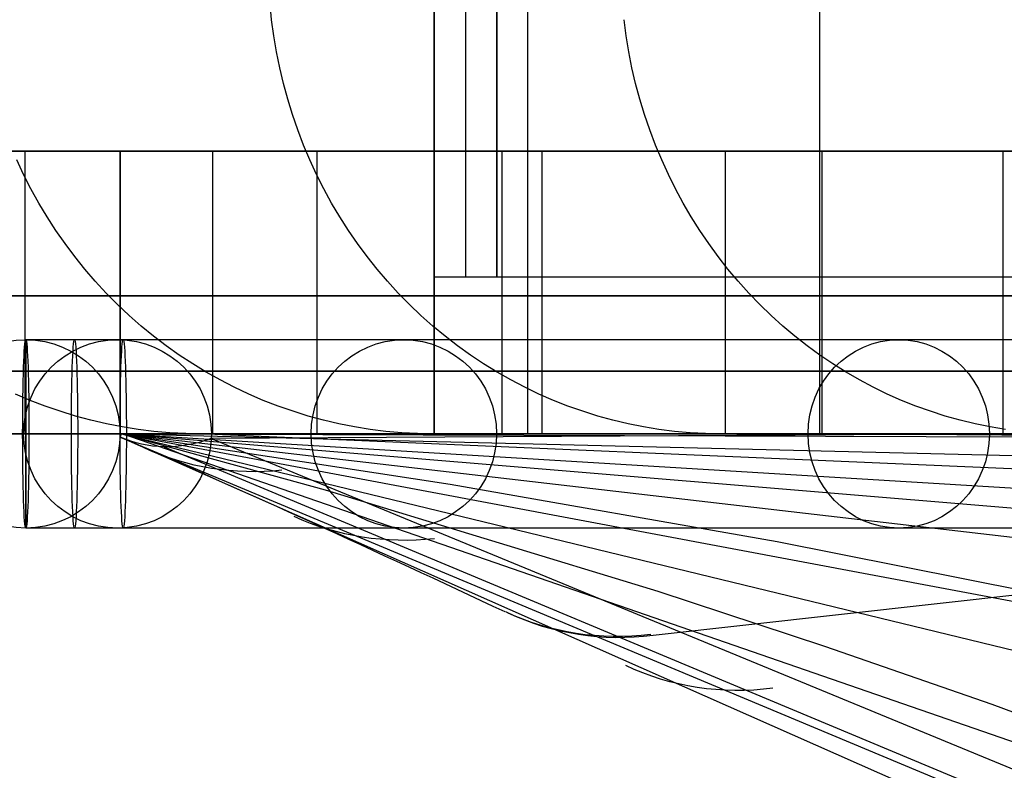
# Model space of a CAD drawing. Extents: x -3378 to 3007, y -425 to 173.
# Tile 21 of 256: x -3326 to -3294, y -352 to -328. Entities that reach past the tile are written whole.
import ezdxf

# ---------------------------------------------------------------- set-up
doc = ezdxf.new("R2010")
doc.units = 0
doc.layers.add('PREDEFINITO', color=7, linetype='CONTINUOUS')

msp = doc.modelspace()

# ---------------------------------------------------------------- linework, layer by layer
at = {"layer": 'PREDEFINITO'}
for p, q in [((-3312.55, -311.001, 1380.834), (-3312.55, -341.001, 1380.834)), ((-3312.55, -341.001, 1820), (-3312.55, -311.001, 1820)), ((-3312.55, -311.001, 2295), (-3312.55, -341.001, 2295)), ((-3312.55, -311.001, 1582.499), (-3312.55, -341.001, 1582.499)), ((-3312.55, -311.001, 2057.5), (-3312.55, -341.001, 2057.5)), ((-3309.576, -311.001, 2361.042), (-3309.576, -341.001, 2361.042)), ((-3300.279, -311.001, 2428.745), (-3300.279, -341.001, 2428.745)), ((-3312.549, -316.001, 1410.836), (-3312.549, -336.001, 1410.836)), ((-3312.549, -336.001, 1380.836), (-3312.549, -316.001, 1380.836)), ((-3312.549, -336.001, 1395.836), (-3312.549, -316.001, 1395.836)), ((-3311.549, -316.001, 1410.836), (-3311.549, -336.001, 1410.836)), ((-3310.549, -316.001, 1410.836), (-3310.549, -336.001, 1410.836)), ((-3310.549, -336.001, 1382.937), (-3310.549, -316.001, 1382.937)), ((-3310.549, -336.001, 1395.836), (-3310.549, -316.001, 1395.836)), ((-3317.721, -327.809, 2506.843), (-3317.773, -327.294, 2506.857)), ((-3317.653, -328.322, 2506.823), (-3317.721, -327.809, 2506.843)), ((-3306.433, -328.322, 2542.69), (-3306.501, -327.809, 2542.713)), ((-3317.567, -328.832, 2506.799), (-3317.653, -328.322, 2506.823)), ((-3306.349, -328.832, 2542.661), (-3306.433, -328.322, 2542.69)), ((-3317.465, -329.339, 2506.769), (-3317.567, -328.832, 2506.799)), ((-3306.248, -329.339, 2542.627), (-3306.349, -328.832, 2542.661)), ((-3317.346, -329.842, 2506.735), (-3317.465, -329.339, 2506.769)), ((-3306.131, -329.842, 2542.587), (-3306.248, -329.339, 2542.627)), ((-3317.21, -330.34, 2506.696), (-3317.346, -329.842, 2506.735)), ((-3305.997, -330.34, 2542.542), (-3306.131, -329.842, 2542.587)), ((-3317.058, -330.833, 2506.653), (-3317.21, -330.34, 2506.696)), ((-3305.847, -330.833, 2542.491), (-3305.997, -330.34, 2542.542)), ((-3316.889, -331.32, 2506.605), (-3317.058, -330.833, 2506.653)), ((-3305.681, -331.32, 2542.434), (-3305.847, -330.833, 2542.491)), ((-3316.705, -331.801, 2506.552), (-3316.889, -331.32, 2506.605)), ((-3305.5, -331.801, 2542.373), (-3305.681, -331.32, 2542.434)), ((-3322.549, -332.001, 1370.42), (-3328.55, -332.001, 1364.24)), ((-3328.55, -332.001, 1541), (-3322.549, -332.001, 1541)), ((-3322.549, -332.001, 2295), (-3328.55, -332.001, 2295)), ((-3322.549, -332.001, 2114.149), (-3328.55, -332.001, 2114.149)), ((-3322.549, -332.001, 1450.575), (-3328.55, -332.001, 1450.575)), ((-3322.549, -332.001, 2204.575), (-3328.55, -332.001, 2204.575)), ((-3322.549, -332.001, 1827.575), (-3328.55, -332.001, 1827.575)), ((-3319.598, -332.001, 2361.246), (-3325.575, -332.001, 2361.779)), ((-3325.575, -332.001, 2361.779), (-3325.575, -341.001, 2361.779)), ((-3325.549, -332.001, 1541), (-3325.549, -332.001, 1367.324)), ((-3325.549, -332.001, 2295), (-3325.549, -332.001, 2114.149)), ((-3325.549, -332.001, 2114.149), (-3325.549, -332.001, 1541)), ((-3322.549, -332.001, 1541), (-3322.549, -332.001, 1370.42)), ((-3322.549, -332.001, 1541), (-3322.549, -341.001, 1541)), ((-3322.549, -332.001, 2295), (-3322.549, -332.001, 2114.149)), ((-3322.549, -332.001, 2114.149), (-3322.549, -332.001, 1541)), ((-3322.549, -341.001, 1370.42), (-3322.549, -332.001, 1370.42)), ((-3322.549, -341.001, 2295), (-3322.549, -332.001, 2295)), ((-3322.549, -341.001, 2114.149), (-3322.549, -332.001, 2114.149)), ((-3322.549, -341.001, 1450.575), (-3322.549, -332.001, 1450.575)), ((-3322.549, -341.001, 2204.575), (-3322.549, -332.001, 2204.575)), ((-3322.549, -341.001, 1827.575), (-3322.549, -332.001, 1827.575)), ((-3319.598, -341.001, 2361.246), (-3319.598, -332.001, 2361.246)), ((-3316.504, -332.275, 2506.494), (-3316.705, -331.801, 2506.552)), ((-3310.378, -332.001, 2429.113), (-3316.281, -332.001, 2430.194)), ((-3316.281, -332.001, 2430.194), (-3316.281, -341.001, 2430.194)), ((-3310.378, -341.001, 2429.113), (-3310.378, -332.001, 2429.113)), ((-3303.268, -332.001, 2463.393), (-3309.114, -332.001, 2464.75)), ((-3309.114, -332.001, 2464.75), (-3309.114, -341.001, 2464.75)), ((-3305.302, -332.275, 2542.305), (-3305.5, -331.801, 2542.373)), ((-3303.268, -341.001, 2463.393), (-3303.268, -332.001, 2463.393)), ((-3294.428, -332.001, 2497.753), (-3300.202, -332.001, 2499.386)), ((-3300.202, -332.001, 2499.386), (-3300.202, -341.001, 2499.386)), ((-3294.428, -341.001, 2497.753), (-3294.428, -332.001, 2497.753)), ((-3325.62, -332.742, 2470.585), (-3325.838, -332.275, 2470.636)), ((-3316.288, -332.742, 2506.433), (-3316.504, -332.275, 2506.494)), ((-3305.09, -332.742, 2542.233), (-3305.302, -332.275, 2542.305)), ((-3325.385, -333.2, 2470.53), (-3325.62, -332.742, 2470.585)), ((-3316.057, -333.2, 2506.366), (-3316.288, -332.742, 2506.433)), ((-3304.862, -333.2, 2542.156), (-3305.09, -332.742, 2542.233)), ((-3325.136, -333.65, 2470.471), (-3325.385, -333.2, 2470.53)), ((-3315.811, -333.65, 2506.296), (-3316.057, -333.2, 2506.366)), ((-3304.619, -333.65, 2542.073), (-3304.862, -333.2, 2542.156)), ((-3324.871, -334.091, 2470.409), (-3325.136, -333.65, 2470.471)), ((-3315.549, -334.091, 2506.221), (-3315.811, -333.65, 2506.296)), ((-3304.362, -334.091, 2541.986), (-3304.619, -333.65, 2542.073)), ((-3324.592, -334.522, 2470.344), (-3324.871, -334.091, 2470.409)), ((-3315.274, -334.522, 2506.142), (-3315.549, -334.091, 2506.221)), ((-3304.09, -334.522, 2541.894), (-3304.362, -334.091, 2541.986)), ((-3324.299, -334.943, 2470.275), (-3324.592, -334.522, 2470.344)), ((-3314.984, -334.943, 2506.059), (-3315.274, -334.522, 2506.142)), ((-3303.805, -334.943, 2541.797), (-3304.09, -334.522, 2541.894)), ((-3323.991, -335.354, 2470.203), (-3324.299, -334.943, 2470.275)), ((-3314.68, -335.354, 2505.972), (-3314.984, -334.943, 2506.059)), ((-3303.506, -335.354, 2541.695), (-3303.805, -334.943, 2541.797)), ((-3323.67, -335.753, 2470.127), (-3323.991, -335.354, 2470.203)), ((-3314.363, -335.753, 2505.882), (-3314.68, -335.354, 2505.972)), ((-3303.194, -335.753, 2541.589), (-3303.506, -335.354, 2541.695)), ((-3323.336, -336.14, 2470.049), (-3323.67, -335.753, 2470.127)), ((-3314.033, -336.14, 2505.787), (-3314.363, -335.753, 2505.882)), ((-3302.868, -336.14, 2541.478), (-3303.194, -335.753, 2541.589)), ((-3312.549, -336.001, 1382.937), (-3312.549, -336.001, 1380.836)), ((-3312.549, -336.001, 1410.836), (-3310.549, -336.001, 1410.836)), ((-3312.549, -336.001, 1410.836), (-3312.549, -336.001, 1382.937)), ((-3312.549, -336.001, 1382.937), (-3310.549, -336.001, 1382.937)), ((-3312.549, -336.001, 1396.887), (-3310.549, -336.001, 1396.887)), ((-3312.549, -336.001, 1381.887), (-3310.496, -336.001, 1381.887)), ((-3311.549, -336.001, 1410.836), (-3311.549, -336.001, 1382.937)), ((-3311.499, -336.001, 1382.937), (-3311.499, -336.001, 1380.887)), ((-3310.549, -336.001, 1410.836), (-3310.549, -336.001, 1382.937)), ((-3310.549, -336.001, 1382.937), (-3310.449, -336.001, 1380.939)), ((-3322.989, -336.516, 2469.967), (-3323.336, -336.14, 2470.049)), ((-3313.69, -336.516, 2505.689), (-3314.033, -336.14, 2505.787)), ((-3302.531, -336.516, 2541.364), (-3302.868, -336.14, 2541.478)), ((-3322.629, -336.879, 2469.883), (-3322.989, -336.516, 2469.967)), ((-3313.335, -336.879, 2505.587), (-3313.69, -336.516, 2505.689)), ((-3302.181, -336.879, 2541.245), (-3302.531, -336.516, 2541.364)), ((-3322.258, -337.229, 2469.796), (-3322.629, -336.879, 2469.883)), ((-3312.968, -337.229, 2505.482), (-3313.335, -336.879, 2505.587)), ((-3301.82, -337.229, 2541.122), (-3302.181, -336.879, 2541.245)), ((-3321.875, -337.566, 2469.706), (-3322.258, -337.229, 2469.796)), ((-3312.59, -337.566, 2505.374), (-3312.968, -337.229, 2505.482)), ((-3301.447, -337.566, 2540.995), (-3301.82, -337.229, 2541.122)), ((-3321.48, -337.888, 2469.613), (-3321.875, -337.566, 2469.706)), ((-3312.201, -337.888, 2505.263), (-3312.59, -337.566, 2505.374)), ((-3301.064, -337.888, 2540.865), (-3301.447, -337.566, 2540.995)), ((-3321.076, -338.197, 2469.518), (-3321.48, -337.888, 2469.613)), ((-3311.801, -338.197, 2505.148), (-3312.201, -337.888, 2505.263)), ((-3300.67, -338.197, 2540.731), (-3301.064, -337.888, 2540.865)), ((-3322.448, -338.001, 1368.422), (-3325.549, -338.001, 1368.318)), ((-3325.549, -338.001, 1368.318), (-3325.549, -344.001, 1368.318)), ((-3325.549, -338.001, 2296), (-3325.549, -338.001, 1368.318)), ((-3325.549, -344.001, 1368.318), (-3325.549, -338.001, 1368.318)), ((-3320.661, -338.491, 2469.421), (-3321.076, -338.197, 2469.518)), ((-3311.391, -338.491, 2505.031), (-3311.801, -338.197, 2505.148)), ((-3300.267, -338.491, 2540.594), (-3300.67, -338.197, 2540.731)), ((-3320.236, -338.771, 2469.321), (-3320.661, -338.491, 2469.421)), ((-3310.972, -338.771, 2504.911), (-3311.391, -338.491, 2505.031)), ((-3299.854, -338.771, 2540.454), (-3300.267, -338.491, 2540.594)), ((-3319.803, -339.035, 2469.22), (-3320.236, -338.771, 2469.321)), ((-3310.544, -339.035, 2504.789), (-3310.972, -338.771, 2504.911)), ((-3299.432, -339.035, 2540.311), (-3299.854, -338.771, 2540.454)), ((-3322.549, -339.001, 1541), (-3322.549, -339.001, 1370.42)), ((-3322.549, -339.001, 2295), (-3322.549, -339.001, 2114.149)), ((-3322.549, -339.001, 2114.149), (-3322.549, -339.001, 1541)), ((-3319.36, -339.283, 2469.116), (-3319.803, -339.035, 2469.22)), ((-3310.107, -339.283, 2504.664), (-3310.544, -339.035, 2504.789)), ((-3299.002, -339.283, 2540.165), (-3299.432, -339.035, 2540.311)), ((-3318.91, -339.516, 2469.01), (-3319.36, -339.283, 2469.116)), ((-3318.452, -339.732, 2468.903), (-3318.91, -339.516, 2469.01)), ((-3309.662, -339.516, 2504.536), (-3310.107, -339.283, 2504.664)), ((-3309.21, -339.732, 2504.407), (-3309.662, -339.516, 2504.536)), ((-3298.564, -339.516, 2540.016), (-3299.002, -339.283, 2540.165)), ((-3298.119, -339.732, 2539.864), (-3298.564, -339.516, 2540.016)), ((-3325.412, -339.933, 2433.396), (-3325.882, -339.732, 2433.483)), ((-3317.987, -339.933, 2468.793), (-3318.452, -339.732, 2468.903)), ((-3308.751, -339.933, 2504.275), (-3309.21, -339.732, 2504.407)), ((-3297.667, -339.933, 2539.711), (-3298.119, -339.732, 2539.864)), ((-3324.936, -340.116, 2433.308), (-3325.412, -339.933, 2433.396)), ((-3324.454, -340.283, 2433.218), (-3324.936, -340.116, 2433.308)), ((-3317.516, -340.116, 2468.683), (-3317.987, -339.933, 2468.793)), ((-3317.039, -340.283, 2468.571), (-3317.516, -340.116, 2468.683)), ((-3308.286, -340.116, 2504.142), (-3308.751, -339.933, 2504.275)), ((-3307.814, -340.283, 2504.007), (-3308.286, -340.116, 2504.142)), ((-3297.208, -340.116, 2539.555), (-3297.667, -339.933, 2539.711)), ((-3296.744, -340.283, 2539.397), (-3297.208, -340.116, 2539.555)), ((-3323.967, -340.433, 2433.128), (-3324.454, -340.283, 2433.218)), ((-3323.475, -340.565, 2433.037), (-3323.967, -340.433, 2433.128)), ((-3316.556, -340.433, 2468.458), (-3317.039, -340.283, 2468.571)), ((-3316.069, -340.565, 2468.343), (-3316.556, -340.433, 2468.458)), ((-3307.338, -340.433, 2503.871), (-3307.814, -340.283, 2504.007)), ((-3306.857, -340.565, 2503.733), (-3307.338, -340.433, 2503.871)), ((-3296.275, -340.433, 2539.238), (-3296.744, -340.283, 2539.397)), ((-3295.801, -340.565, 2539.077), (-3296.275, -340.433, 2539.238)), ((-3322.978, -340.681, 2432.945), (-3323.475, -340.565, 2433.037)), ((-3322.478, -340.778, 2432.853), (-3322.978, -340.681, 2432.945)), ((-3321.975, -340.859, 2432.76), (-3322.478, -340.778, 2432.853)), ((-3315.577, -340.681, 2468.228), (-3316.069, -340.565, 2468.343)), ((-3315.082, -340.778, 2468.112), (-3315.577, -340.681, 2468.228)), ((-3314.584, -340.859, 2467.995), (-3315.082, -340.778, 2468.112)), ((-3306.371, -340.681, 2503.594), (-3306.857, -340.565, 2503.733)), ((-3305.882, -340.778, 2503.454), (-3306.371, -340.681, 2503.594)), ((-3305.391, -340.859, 2503.314), (-3305.882, -340.778, 2503.454)), ((-3295.323, -340.681, 2538.914), (-3295.801, -340.565, 2539.077)), ((-3294.841, -340.778, 2538.751), (-3295.323, -340.681, 2538.914)), ((-3294.357, -340.859, 2538.586), (-3294.841, -340.778, 2538.751)), ((-3325.512, -341.001, 2362.479), (-3329.496, -341.001, 2362.839)), ((-3322.549, -341.001, 1368.318), (-3328.549, -341.001, 1368.318)), ((-3322.549, -341.001, 1371.42), (-3325.65, -341.001, 1371.316)), ((-3325.65, -341.001, 1371.316), (-3325.448, -341.001, 1365.32)), ((-3322.347, -341.001, 1365.424), (-3325.448, -341.001, 1365.32)), ((-3312.55, -341.001, 1380.834), (-3322.549, -341.001, 1370.42)), ((-3312.55, -341.001, 2295), (-3322.549, -341.001, 2295)), ((-3322.549, -341.001, 1370.42), (-3322.549, -341.001, 1541)), ((-3322.549, -341.001, 1541), (-3322.549, -341.001, 1820)), ((-3322.549, -341.001, 2114.149), (-3322.549, -341.001, 2295)), ((-3322.549, -341.001, 1820), (-3322.549, -341.001, 2114.149)), ((-3322.549, -341.001, 1820), (-3312.55, -341.001, 1820)), ((-3312.55, -341.001, 1582.499), (-3322.549, -341.001, 1582.499)), ((-3312.55, -341.001, 2057.5), (-3322.549, -341.001, 2057.5)), ((-3322.549, -341.001, 2296), (-3322.549, -341.001, 1368.318)), ((-3322.544, -341.101, 1376.799), (-3322.503, -341.003, 1823.891)), ((-3288.071, -356.369, 1457.834), (-3322.544, -341.101, 1376.799)), ((-3322.544, -341.101, 1376.799), (-3246.623, -372.867, 1554.711)), ((-3322.506, -340.999, 2294.478), (-3126.962, -341.646, 2751.302)), ((-3322.505, -340.999, 2160.979), (-3167.441, -344.76, 2531.204)), ((-3322.505, -341, 2123.414), (-3289.401, -343.757, 2108.335)), ((-3322.504, -341.002, 2027.773), (-3205.478, -348.121, 2309.743)), ((-3322.503, -341.001, 1889.04), (-3322.379, -340.994, 2309.701)), ((-3322.503, -341.003, 1823.891), (-3322.503, -341.001, 1889.04)), ((-3322.503, -341.001, 1894.494), (-3243.645, -350.146, 2087.013)), ((-3322.503, -341.001, 1885.921), (-3312.037, -342.606, 1880.644)), ((-3322.502, -341.003, 1761.2), (-3280.913, -348.805, 1864.603)), ((-3322.501, -341, 1648.363), (-3316.019, -342.785, 1644.507)), ((-3322.501, -341.002, 1628.04), (-3236.854, -361.79, 1842.249)), ((-3322.495, -340.989, 1494.432), (-3273.14, -358.068, 1621.232)), ((-3322.379, -340.994, 2309.701), (-3321.914, -340.994, 2325.666)), ((-3321.47, -340.921, 2432.666), (-3321.975, -340.859, 2432.76)), ((-3321.914, -340.994, 2325.666), (-3321.106, -340.997, 2341.616)), ((-3320.962, -340.966, 2432.572), (-3321.47, -340.921, 2432.666)), ((-3321.106, -340.997, 2341.616), (-3319.956, -341.001, 2357.55)), ((-3320.454, -340.992, 2432.478), (-3320.962, -340.966, 2432.572)), ((-3319.945, -341.001, 2432.384), (-3320.454, -340.992, 2432.478)), ((-3319.956, -341.001, 2357.55), (-3318.465, -341.005, 2373.455)), ((-3316.012, -341.001, 2431.656), (-3319.945, -341.001, 2432.384)), ((-3319.773, -341.002, 2359.727), (-3252.469, -343.905, 2330.157)), ((-3297.322, -341.018, 1372.693), (-3319.643, -341.151, 1371.493)), ((-3309.576, -341.001, 2361.042), (-3319.535, -341.001, 2361.94)), ((-3318.465, -341.005, 2373.455), (-3316.634, -341.007, 2389.322)), ((-3316.634, -341.007, 2389.322), (-3314.462, -341.007, 2405.147)), ((-3314.084, -340.921, 2467.877), (-3314.584, -340.859, 2467.995)), ((-3314.462, -341.007, 2405.147), (-3311.926, -341.007, 2421.075)), ((-3313.581, -340.966, 2467.759), (-3314.084, -340.921, 2467.877)), ((-3313.078, -340.992, 2467.641), (-3313.581, -340.966, 2467.759)), ((-3312.574, -341.001, 2467.523), (-3313.078, -340.992, 2467.641)), ((-3308.68, -341.001, 2466.609), (-3312.574, -341.001, 2467.523)), ((-3312.55, -341.001, 1820), (-3312.55, -341.001, 1380.834)), ((-3312.55, -341.001, 2295), (-3312.55, -341.001, 1820)), ((-3311.926, -341.007, 2421.075), (-3309.045, -341.004, 2436.945)), ((-3300.279, -341.001, 2428.745), (-3310.111, -341.001, 2430.564)), ((-3309.045, -341.004, 2436.945), (-3305.824, -341.001, 2452.739)), ((-3305.824, -341.001, 2452.739), (-3302.261, -340.998, 2468.46)), ((-3304.896, -340.921, 2503.172), (-3305.391, -340.859, 2503.314)), ((-3304.4, -340.966, 2503.03), (-3304.896, -340.921, 2503.172)), ((-3303.903, -340.992, 2502.888), (-3304.4, -340.966, 2503.03)), ((-3303.405, -341.001, 2502.745), (-3303.903, -340.992, 2502.888)), ((-3299.56, -341.001, 2501.645), (-3303.405, -341.001, 2502.745)), ((-3293.103, -341.001, 2462.953), (-3302.838, -341.001, 2465.238)), ((-3302.261, -340.998, 2468.46), (-3298.359, -340.995, 2484.103)), ((-3298.359, -340.995, 2484.103), (-3294.12, -340.992, 2499.654)), ((-3273.154, -340.99, 1374.726), (-3297.322, -341.018, 1372.693)), ((-3321.146, -341.413, 1374.112), (-3243.932, -373.685, 1553.425)), ((-3319.643, -341.151, 1371.493), (-3241.084, -373.563, 1552.223)), ((-3319.643, -341.151, 1371.493), (-3241.084, -373.563, 1552.223)), ((-3312.037, -342.606, 1880.644), (-3301.623, -344.43, 1875.319)), ((-3262.767, -342.622, 1385.923), (-3305.574, -347.428, 1403.798)), ((-3316.019, -342.785, 1644.507), (-3305.425, -346.006, 1638.245)), ((-3322.448, -344.001, 1368.422), (-3325.549, -344.001, 1368.318)), ((-3325.549, -344.001, 2296), (-3325.549, -344.001, 1368.318)), ((-3301.623, -344.43, 1875.319), (-3291.251, -346.49, 1869.966)), ((-3305.425, -346.006, 1638.245), (-3300.119, -347.76, 1635.177)), ((-3300.119, -347.76, 1635.177), (-3294.794, -349.614, 1632.175)), ((-3294.794, -349.614, 1632.175), (-3289.443, -351.569, 1629.261))]:
    msp.add_line(p, q, dxfattribs=at)
at = {"layer": 'PREDEFINITO', "extrusion": (1.14066e-08, 4.81201e-15, 1)}
msp.add_circle((-3325.549, -341.001, 2296), 3, dxfattribs=at)
at = {"layer": 'PREDEFINITO', "extrusion": (1.14066e-08, 1.56394e-13, 1)}
msp.add_circle((-3325.549, -341.001, 1832.159), 3, dxfattribs=at)
at = {"layer": 'PREDEFINITO', "extrusion": (0.088275, 3.72401e-08, 0.996096)}
msp.add_circle((-341, 3518.167, 2059.503), 3, dxfattribs=at)
at = {"layer": 'PREDEFINITO', "extrusion": (0.999437, 4.21625e-07, 0.033558)}
for centre in [(-341, 1479.146, -3276.206), (-341, 1479.146, -3274.655)]:
    msp.add_circle(centre, 3, dxfattribs=at)
at = {"layer": 'PREDEFINITO', "extrusion": (0.178667, 7.53732e-08, 0.98391)}
msp.add_circle((-341, 3694.294, 1798.534), 3, dxfattribs=at)
at = {"layer": 'PREDEFINITO', "extrusion": (0.270071, 1.13933e-07, 0.96284)}
msp.add_circle((-341, 3849.852, 1514.559), 3, dxfattribs=at)
at = {"layer": 'PREDEFINITO', "extrusion": (2.97209e-08, -1, -1.22048e-17)}
msp.add_arc((-3347.55, 2115, 332.001), 751, 271.449718, 359.999998, dxfattribs=at)
at = {"layer": 'PREDEFINITO', "extrusion": (2.97209e-08, -1, 9.97622e-16)}
msp.add_arc((-2577.549, 2295, 332.001), 751, 91.449718, 179.999999, dxfattribs=at)
at = {"layer": 'PREDEFINITO', "extrusion": (2.97209e-08, -1, 4.72024e-16)}
msp.add_arc((-3347.55, 2115, 332.001), 748, 271.685444, 359.999998, dxfattribs=at)
at = {"layer": 'PREDEFINITO', "extrusion": (2.97209e-08, -1, 2.94403e-16)}
msp.add_arc((-2577.549, 2295, 332.001), 748, 91.685443, 179.999999, dxfattribs=at)
at = {"layer": 'PREDEFINITO', "extrusion": (2.97209e-08, -1, 5.28467e-16)}
msp.add_arc((-3347.55, 2115, 332.001), 744.999, 271.923096, 359.999997, dxfattribs=at)
at = {"layer": 'PREDEFINITO', "extrusion": (2.97209e-08, -1, -6.17532e-16)}
msp.add_arc((-2577.549, 2295, 332.001), 744.999, 91.923094, 180, dxfattribs=at)
at = {"layer": 'PREDEFINITO', "extrusion": (2.97201e-08, -1, 1.62146e-11)}
msp.add_arc((-3347.554, 2115.104, 336.001), 735.102, 272.729374, 272.893325, dxfattribs=at)
at = {"layer": 'PREDEFINITO', "extrusion": (2.97209e-08, -1, 3.70095e-13)}
msp.add_arc((-3347.554, 2115.104, 336.001), 733.102, 272.893325, 275.856238, dxfattribs=at)
at = {"layer": 'PREDEFINITO', "extrusion": (2.97209e-08, -1, 2.43185e-13)}
msp.add_arc((-3347.554, 2115.104, 336.001), 734.102, 272.893325, 275.856238, dxfattribs=at)
at = {"layer": 'PREDEFINITO', "extrusion": (2.97209e-08, -1, -1.14048e-13)}
msp.add_arc((-3347.554, 2115.104, 336.001), 735.102, 272.893325, 275.856238, dxfattribs=at)
at = {"layer": 'PREDEFINITO', "extrusion": (2.97209e-08, -1, -1.41226e-15)}
msp.add_arc((-3347.55, 2115, 336.608), 765.607, 270.328796, 359.999998, dxfattribs=at)
at = {"layer": 'PREDEFINITO', "extrusion": (2.97209e-08, -1, 4.91802e-16)}
msp.add_arc((-2577.549, 2295, 336.608), 765.607, 90.328797, 179.999997, dxfattribs=at)
at = {"layer": 'PREDEFINITO', "extrusion": (-0.999437, -4.21625e-07, -0.033558)}
for start, end in [(90, 270), (270, 90)]:
    msp.add_arc((341, 1479.146, 3277.758), 3, start, end, dxfattribs=at)
at = {"layer": 'PREDEFINITO', "extrusion": (-1.14065e-08, 3.30836e-14, -1)}
msp.add_arc((3325.549, -341.001, -1368.318), 3, 360, 180, dxfattribs=at)
at = {"layer": 'PREDEFINITO', "extrusion": (4.21863e-07, -1, 1.01953e-15)}
msp.add_arc((-2577.55, 2296, 338), 747.999, 91.923078, 180.000014, dxfattribs=at)
at = {"layer": 'PREDEFINITO', "extrusion": (-4.21863e-07, 1, -5.5211e-16)}
msp.add_arc((3347.549, 2116, -338), 747.999, 179.999975, 268.076932, dxfattribs=at)
at = {"layer": 'PREDEFINITO', "extrusion": (2.97209e-08, -1, 4.60949e-16)}
msp.add_arc((-3347.55, 2115, 339.001), 751, 271.449718, 359.999998, dxfattribs=at)
at = {"layer": 'PREDEFINITO', "extrusion": (2.97209e-08, -1, 2.76832e-16)}
msp.add_arc((-2577.549, 2295, 339.001), 751, 91.449718, 179.999999, dxfattribs=at)
at = {"layer": 'PREDEFINITO', "extrusion": (2.97209e-08, -1, 2.12848e-16)}
msp.add_arc((-3347.55, 2115, 339.001), 744.999, 271.923096, 359.999997, dxfattribs=at)
at = {"layer": 'PREDEFINITO', "extrusion": (2.97209e-08, -1, -1.06412e-16)}
msp.add_arc((-2577.549, 2295, 339.001), 744.999, 91.923094, 180, dxfattribs=at)
at = {"layer": 'PREDEFINITO', "extrusion": (2.97209e-08, -1, -4.65558e-16)}
msp.add_arc((-3347.55, 2115, 341.001), 755, 271.138407, 359.999998, dxfattribs=at)
at = {"layer": 'PREDEFINITO', "extrusion": (2.97209e-08, -1, -2.48941e-16)}
msp.add_arc((-2577.549, 2295, 341.001), 755, 91.138411, 179.999994, dxfattribs=at)
at = {"layer": 'PREDEFINITO', "extrusion": (2.97209e-08, -1, 1.65814e-16)}
msp.add_arc((-3347.55, 2115, 341.001), 751, 271.449718, 359.999998, dxfattribs=at)
at = {"layer": 'PREDEFINITO', "extrusion": (2.97209e-08, -1, 2.32079e-16)}
msp.add_arc((-2577.549, 2295, 341.001), 751, 91.449717, 179.999999, dxfattribs=at)
at = {"layer": 'PREDEFINITO', "extrusion": (-1.14066e-08, -8.06032e-14, -1)}
msp.add_arc((3325.549, -341.001, -1368.318), 3, 180, 360, dxfattribs=at)
at = {"layer": 'PREDEFINITO', "extrusion": (4.21863e-07, -1, 1.60124e-15)}
msp.add_arc((-2577.55, 2296, 341), 750.999, 91.923078, 180.000014, dxfattribs=at)
at = {"layer": 'PREDEFINITO', "extrusion": (-2.97209e-08, 1, -6.93284e-16)}
msp.add_arc((3347.55, 2115, -341.001), 744.999, 180.000002, 268.076906, dxfattribs=at)
at = {"layer": 'PREDEFINITO', "extrusion": (-2.97209e-08, 1, 6.45687e-16)}
msp.add_arc((2577.549, 2295, -341.001), 744.999, 360, 88.076908, dxfattribs=at)
at = {"layer": 'PREDEFINITO', "extrusion": (-4.21863e-07, 1, 1.17545e-15)}
msp.add_arc((3347.549, 2116, -341), 744.999, 179.999975, 268.076932, dxfattribs=at)
at = {"layer": 'PREDEFINITO', "extrusion": (4.21863e-07, -1, 5.56557e-16)}
msp.add_arc((-2577.55, 2296, 341), 744.999, 91.923078, 180.000014, dxfattribs=at)
at = {"layer": 'PREDEFINITO', "extrusion": (-0.856822, 0.210908, -0.470504)}
msp.add_arc((1109.687, 2693.122, 2127.099), 15.732, 342.8025, 4.9671, dxfattribs=at)
at = {"layer": 'PREDEFINITO', "extrusion": (-0.51634, -0.720406, -0.463044)}
msp.add_arc((-2379.615, 2542.913, 1308.086), 294.517, 245.48391, 248.27649, dxfattribs=at)
at = {"layer": 'PREDEFINITO', "extrusion": (-4.21863e-07, 1, -2.37727e-16)}
msp.add_arc((3347.549, 2116, -341), 750.999, 179.999975, 268.076932, dxfattribs=at)
at = {"layer": 'PREDEFINITO', "extrusion": (2.97209e-08, -1, -1.10637e-16)}
msp.add_arc((-3347.549, 2115, 341.001), 735, 272.729396, 0.000003, dxfattribs=at)
at = {"layer": 'PREDEFINITO', "extrusion": (2.97209e-08, -1, -3.21605e-16)}
msp.add_arc((-2577.55, 2295, 341.001), 735, 92.729402, 179.999996, dxfattribs=at)
at = {"layer": 'PREDEFINITO', "extrusion": (-0.505096, -0.835136, 0.217776)}
msp.add_arc((-19534.971, 8192.903, 2491.606), 17992.674, 339.8255925, 340.5538188, dxfattribs=at)
at = {"layer": 'PREDEFINITO', "extrusion": (-0.387025, 0.177278, -0.904867)}
msp.add_arc((1683.769, 3190.93, -22.427), 10, 331.8982, 359.9737, dxfattribs=at)
at = {"layer": 'PREDEFINITO', "extrusion": (-0.387238, 0.176109, -0.905004)}
msp.add_arc((1675.982, 3195.035, -33.868), 10, 331.5807, 0.3514, dxfattribs=at)
at = {"layer": 'PREDEFINITO', "extrusion": (4.21863e-07, -1, 1.2689e-15)}
msp.add_arc((-2577.55, 2296, 344), 747.999, 91.923078, 180.000014, dxfattribs=at)
at = {"layer": 'PREDEFINITO', "extrusion": (-4.21863e-07, 1, -5.21378e-16)}
msp.add_arc((3347.549, 2116, -344), 747.999, 179.999975, 268.076932, dxfattribs=at)
at = {"layer": 'PREDEFINITO', "extrusion": (-0.387576, 0.173928, -0.905281)}
msp.add_arc((1661.584, 3202.565, -49.898), 10, 331.2208, 0.9126, dxfattribs=at)
at = {"layer": 'PREDEFINITO', "extrusion": (-0.38758, 0.173901, -0.905284)}
msp.add_arc((1661.408, 3202.657, -50.073), 10, 331.2173, 0.9189, dxfattribs=at)
at = {"layer": 'PREDEFINITO', "extrusion": (-0.387771, 0.172511, -0.905469)}
msp.add_arc((1652.276, 3207.392, -58.93), 10, 331.0535, 1.2338, dxfattribs=at)

doc.saveas('drawing.dxf')
